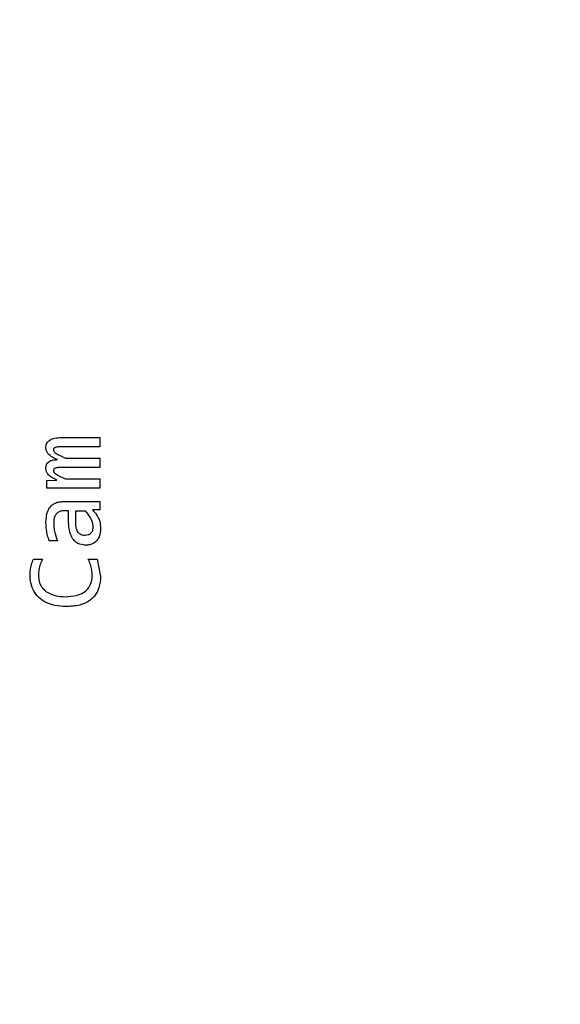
# Model space of a CAD drawing. Header units: millimetres. Extents: x 0 to 420, y 0 to 297.
# Tile 93 of 145: x 205.5 to 207.44, y 172.31 to 175.84. Entities that reach past the tile are written whole.
import ezdxf

# ---------------------------------------------------------------- set-up
doc = ezdxf.new("R2010")
doc.units = ezdxf.units.MM
doc.styles.add('SLDTEXTSTYLE0', font='TXT', dxfattribs={"width": 0.75})
doc.dimstyles.new('SLDDIMSTYLE0', dxfattribs={"dimtxt": 3.5, "dimasz": 3.302, "dimexe": 0, "dimexo": 0.0625, "dimgap": 0.875, "dimtad": 1, "dimlfac": 5, "dimrnd": 1e-09, "dimzin": 12, "dimdsep": 46, "dimtxsty": 'SLDTEXTSTYLE0', "dimsah": 1, "dimcen": 0.09, "dimadec": 0, "dimazin": 3, "dimtfac": 1, "dimtofl": 0, "dimtmove": 0, "dimatfit": 3, "dimfxl": 1, "dimfrac": 2, "dimtolj": 1, "dimtzin": 12, "dimarcsym": 0})

# ---------------------------------------------------------------- blocks, each defined once
blk = doc.blocks.new('_D_5')
at = {"color": 7, "linetype": 'Continuous', "lineweight": 18}
for p, q in [((186.436, 221.3553), (271.0027, 221.3553)), ((270.0027, 160.1553), (270.0027, 221.3553)), ((186.436, 160.1553), (271.0027, 160.1553))]:
    blk.add_line(p, q, dxfattribs=at)
for points in [[(270.0027, 221.3553), (269.4947, 218.0533), (270.5107, 218.0533)], [(270.0027, 160.1553), (270.5107, 163.4573), (269.4947, 163.4573)]]:
    blk.add_solid(points, dxfattribs=at)
at = {"color": 7, "linetype": 'Continuous', "lineweight": 18, "insert": (265.491, 186.8762), "char_height": 3.5, "attachment_point": 1, "rotation": 90, "style": 'SLDTEXTSTYLE0'}
blk.add_mtext('306', dxfattribs=at)

msp = doc.modelspace()

# ---------------------------------------------------------------- linework, layer by layer
at = {"color": 7, "linetype": 'Continuous', "lineweight": 25}
for p, q in [((205.6503, 174.3416), (205.7878, 174.3416)), ((205.7878, 174.3416), (205.7878, 174.3087)), ((205.7878, 174.3087), (205.6521, 174.3087)), ((205.6664, 174.2675), (205.7878, 174.2675)), ((205.7878, 174.2675), (205.7878, 174.2347)), ((205.7878, 174.2347), (205.6556, 174.2347)), ((205.5989, 174.188), (205.6349, 174.1895)), ((205.5989, 174.1606), (205.5989, 174.188)), ((205.6664, 174.1935), (205.7878, 174.1935)), ((205.7878, 174.1935), (205.7878, 174.1606)), ((205.7878, 174.1606), (205.5989, 174.1606)), ((205.6576, 174.1126), (205.7878, 174.1126)), ((205.6767, 174.0797), (205.6602, 174.0797)), ((205.6767, 174.0405), (205.6767, 174.0797)), ((205.7019, 174.0381), (205.7019, 174.0797)), ((205.7019, 174.0797), (205.7354, 174.0797)), ((205.7878, 174.0833), (205.7625, 174.0826)), ((205.7878, 174.1126), (205.7878, 174.0833)), ((205.6369, 173.9726), (205.6073, 173.9726)), ((205.5507, 173.907), (205.5835, 173.907)), ((205.747, 173.907), (205.7786, 173.907)), ((205.7786, 173.907), (205.7909, 173.845))]:
    msp.add_line(p, q, dxfattribs=at)
for points, knots in [([(205.5954, 174.3059), (205.5956, 174.3087), (205.5958, 174.3141), (205.5985, 174.3216), (205.603, 174.3279), (205.6118, 174.3351), (205.6281, 174.3408), (205.6422, 174.3413), (205.6503, 174.3416)], [0, 0, 0, 0, 0.113753, 0.217824, 0.319063, 0.424905, 0.67389, 1, 1, 1, 1]), ([(205.6364, 174.2627), (205.6304, 174.2655), (205.6182, 174.2711), (205.6041, 174.2814), (205.5963, 174.294), (205.5957, 174.3018), (205.5954, 174.3059)], [0, 0, 0, 0, 0.3162685, 0.6357478, 0.8100047, 1, 1, 1, 1]), ([(205.6521, 174.3087), (205.6473, 174.3087), (205.6405, 174.3086), (205.6319, 174.3073), (205.6273, 174.3057), (205.6244, 174.3035), (205.6231, 174.3011), (205.6228, 174.299), (205.6227, 174.2978), (205.6227, 174.2977)], [0, 0, 0, 0, 0.408615, 0.594711, 0.749931, 0.823451, 0.897776, 0.988773, 1, 1, 1, 1]), ([(205.6227, 174.2977), (205.6229, 174.2965), (205.6231, 174.2941), (205.6257, 174.2897), (205.6381, 174.28), (205.6529, 174.2739), (205.6649, 174.2682), (205.6664, 174.2675)], [0, 0, 0, 0, 0.065114, 0.130128, 0.275724, 0.908187, 1, 1, 1, 1]), ([(205.5954, 174.2314), (205.5957, 174.2356), (205.5962, 174.2427), (205.6013, 174.2514), (205.6087, 174.2576), (205.6208, 174.262), (205.6305, 174.2624), (205.6364, 174.2627)], [0, 0, 0, 0, 0.213068, 0.357284, 0.501567, 0.700925, 1, 1, 1, 1]), ([(205.6349, 174.1895), (205.6289, 174.1924), (205.6169, 174.1983), (205.6028, 174.2087), (205.5962, 174.2211), (205.5957, 174.228), (205.5954, 174.2314)], [0, 0, 0, 0, 0.3282211, 0.6600321, 0.8370545, 1, 1, 1, 1]), ([(205.6556, 174.2347), (205.6511, 174.2346), (205.6421, 174.2345), (205.6319, 174.2335), (205.6261, 174.2308), (205.6242, 174.229), (205.623, 174.2265), (205.6228, 174.2246), (205.6227, 174.2234)], [0, 0, 0, 0, 0.352753, 0.707297, 0.788047, 0.848859, 0.909892, 1, 1, 1, 1]), ([(205.6227, 174.2234), (205.6229, 174.2223), (205.6231, 174.2199), (205.6258, 174.2154), (205.6382, 174.2056), (205.6529, 174.1994), (205.665, 174.1941), (205.6664, 174.1935)], [0, 0, 0, 0, 0.064636, 0.128962, 0.276254, 0.91877, 1, 1, 1, 1]), ([(205.5954, 174.0388), (205.5963, 174.0525), (205.5975, 174.0724), (205.6108, 174.0949), (205.6248, 174.1061), (205.6412, 174.1118), (205.6522, 174.1123), (205.6576, 174.1126)], [0, 0, 0, 0, 0.370374, 0.534354, 0.699214, 0.852655, 1, 1, 1, 1]), ([(205.6602, 174.0797), (205.6552, 174.0793), (205.6465, 174.0786), (205.6356, 174.0721), (205.6279, 174.0628), (205.6238, 174.0503), (205.6234, 174.041), (205.6232, 174.0363)], [0, 0, 0, 0, 0.229437, 0.401195, 0.573078, 0.781092, 1, 1, 1, 1]), ([(205.7354, 174.0797), (205.7434, 174.0699), (205.7544, 174.0563), (205.7625, 174.0361), (205.7634, 174.0272), (205.7638, 174.0231)], [0, 0, 0, 0, 0.58399, 0.811526, 1, 1, 1, 1]), ([(205.7625, 174.0826), (205.767, 174.0777), (205.778, 174.0656), (205.7891, 174.0432), (205.7905, 174.0257), (205.7911, 174.0178)], [0, 0, 0, 0, 0.2763944, 0.6760334, 1, 1, 1, 1]), ([(205.6073, 173.9726), (205.6052, 173.979), (205.6011, 173.9917), (205.5966, 174.0138), (205.5959, 174.0296), (205.5954, 174.0388)], [0, 0, 0, 0, 0.2967621, 0.5936186, 1, 1, 1, 1]), ([(205.6232, 174.0363), (205.6235, 174.0296), (205.624, 174.0163), (205.6287, 173.9948), (205.6339, 173.9806), (205.6369, 173.9726)], [0, 0, 0, 0, 0.306042, 0.612031, 1, 1, 1, 1]), ([(205.7373, 173.9568), (205.7305, 173.9573), (205.7181, 173.9582), (205.7019, 173.9673), (205.6889, 173.9816), (205.6783, 174.0065), (205.6773, 174.0274), (205.6767, 174.0405)], [0, 0, 0, 0, 0.173723, 0.318795, 0.463557, 0.665151, 1, 1, 1, 1]), ([(205.7362, 173.9914), (205.7337, 173.9915), (205.7288, 173.9917), (205.7219, 173.9939), (205.7159, 173.9974), (205.7108, 174.0026), (205.7068, 174.0093), (205.7026, 174.0211), (205.7022, 174.0311), (205.7019, 174.0381)], [0, 0, 0, 0, 0.11652, 0.223445, 0.326262, 0.431124, 0.549881, 0.681594, 1, 1, 1, 1]), ([(205.7638, 174.0231), (205.7635, 174.0182), (205.7631, 174.0113), (205.7594, 174.0031), (205.7559, 173.9986), (205.7517, 173.9953), (205.7454, 173.9921), (205.74, 173.9917), (205.7362, 173.9914)], [0, 0, 0, 0, 0.304399, 0.434548, 0.557604, 0.66302, 0.768998, 1, 1, 1, 1]), ([(205.7911, 174.0178), (205.7904, 174.0072), (205.7892, 173.9912), (205.7781, 173.9726), (205.7657, 173.9625), (205.7514, 173.9575), (205.7419, 173.957), (205.7373, 173.9568)], [0, 0, 0, 0, 0.340438, 0.514984, 0.6907, 0.850968, 1, 1, 1, 1]), ([(205.5388, 173.847), (205.539, 173.8537), (205.5394, 173.8672), (205.5431, 173.8875), (205.5481, 173.9004), (205.5507, 173.907)], [0, 0, 0, 0, 0.325576, 0.659042, 1, 1, 1, 1]), ([(205.5835, 173.907), (205.5806, 173.9009), (205.5747, 173.8888), (205.5694, 173.8689), (205.5688, 173.8551), (205.5685, 173.8481)], [0, 0, 0, 0, 0.327118, 0.658271, 1, 1, 1, 1]), ([(205.7609, 173.8488), (205.7606, 173.8555), (205.7601, 173.8688), (205.7552, 173.8885), (205.7498, 173.9007), (205.747, 173.907)], [0, 0, 0, 0, 0.332669, 0.662475, 1, 1, 1, 1]), ([(205.6675, 173.737), (205.6541, 173.7377), (205.6271, 173.7391), (205.5906, 173.7525), (205.562, 173.7753), (205.5444, 173.8046), (205.5391, 173.8299), (205.5388, 173.8439), (205.5388, 173.847)], [0, 0, 0, 0, 0.211298, 0.423692, 0.600789, 0.778247, 0.95125, 1, 1, 1, 1]), ([(205.5685, 173.8481), (205.5693, 173.8391), (205.5707, 173.8228), (205.5829, 173.802), (205.602, 173.7856), (205.6301, 173.7743), (205.6525, 173.7731), (205.6646, 173.7725)], [0, 0, 0, 0, 0.1946527, 0.3534911, 0.5121983, 0.7368352, 1, 1, 1, 1]), ([(205.6646, 173.7725), (205.6781, 173.7731), (205.7006, 173.7741), (205.7286, 173.7848), (205.7467, 173.7999), (205.7582, 173.8205), (205.7608, 173.8378), (205.7609, 173.8477), (205.7609, 173.8488)], [0, 0, 0, 0, 0.288239, 0.4804146, 0.6327352, 0.7854644, 0.9775703, 1, 1, 1, 1]), ([(205.7909, 173.845), (205.79, 173.8315), (205.7885, 173.8077), (205.7729, 173.7767), (205.7488, 173.7543), (205.7124, 173.7392), (205.6839, 173.7378), (205.6675, 173.737)], [0, 0, 0, 0, 0.216742, 0.38003, 0.543723, 0.73666, 1, 1, 1, 1])]:
    msp.add_open_spline(points, degree=3, knots=knots, dxfattribs=at)

# ---------------------------------------------------------------- dimensions: what is measured, and where the dimension line sits
at = {"color": 7, "linetype": 'Continuous', "lineweight": 18}
dim = msp.add_linear_dim(base=(270.0027, 221.3553), p1=(185.436, 160.1553), p2=(185.436, 221.3553), angle=90, dimstyle='SLDDIMSTYLE0', dxfattribs=at)
dim.commit()
dim.dimension.update_dxf_attribs({"geometry": '_D_5', "text_midpoint": (270.0027, 190.7553), "dimtype": 160})

doc.saveas('drawing.dxf')
